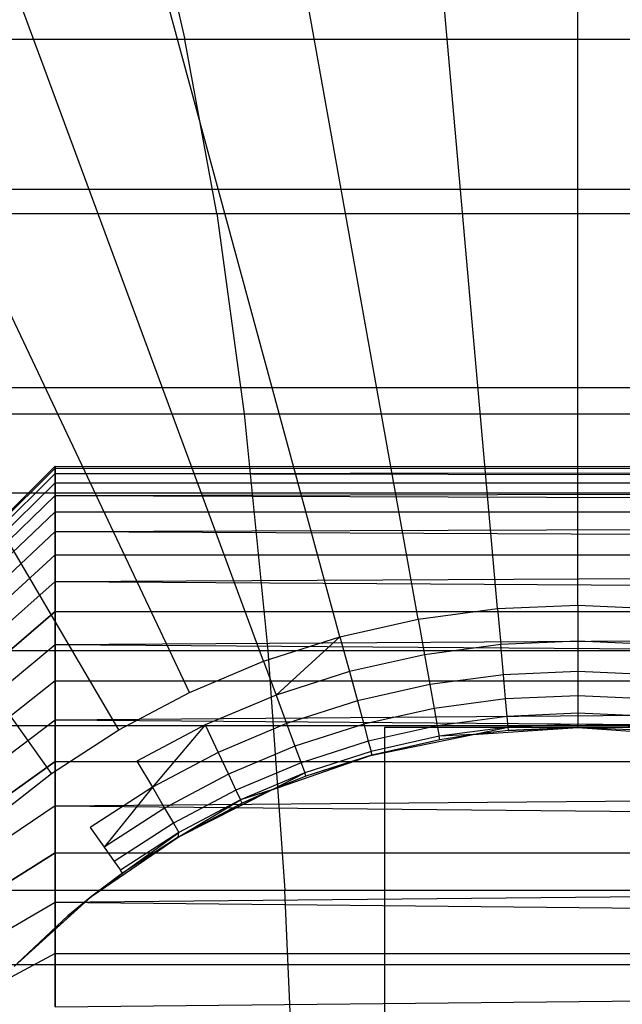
# Model space of a CAD drawing. Extents: x 1 to 115, y -55 to 55.
# Tile 75 of 86: x 100.48 to 101.64, y 0.97 to 2.85. Entities that reach past the tile are written whole.
import ezdxf

# ---------------------------------------------------------------- set-up
doc = ezdxf.new("R2010")
doc.units = 0
doc.header["$LTSCALE"] = 25.4
doc.layers.get('0').update_dxf_attribs({"linetype": 'CONTINUOUS'})

# ---------------------------------------------------------------- blocks, each defined once
blk = doc.blocks.new('NL2500025450_STL')
at = {"color": 0}
for p, q in [((101.3967, 1.7275, 215.9753), (101.2407, 3.4863, 214.2096)), ((101.3967, 1.7275, 215.9753), (101.2407, 3.4863, 214.2096)), ((101.55, 1.7343, 215.9753), (101.55, 3.5, 214.2096)), ((101.55, 1.7343, 215.9753), (101.55, 3.5, 214.2096)), ((101.2446, 1.7072, 215.9753), (100.9338, 3.4453, 214.2096)), ((101.2446, 1.7072, 215.9753), (100.9338, 3.4453, 214.2096)), ((101.0949, 1.6736, 215.9753), (100.6317, 3.3774, 214.2096)), ((101.0949, 1.6736, 215.9753), (100.6317, 3.3774, 214.2096)), ((100.9488, 1.6268, 215.9753), (100.3368, 3.283, 214.2096)), ((100.9488, 1.6268, 215.9753), (100.3368, 3.283, 214.2096)), ((100.8074, 1.5673, 215.9753), (100.0514, 3.1629, 214.2096)), ((100.8074, 1.5673, 215.9753), (100.0514, 3.1629, 214.2096)), ((100.6718, 1.4955, 215.9753), (99.7777, 3.0181, 214.2096)), ((100.6718, 1.4955, 215.9753), (99.7777, 3.0181, 214.2096)), ((100.7616, 2.9744, 8.9368), (100.7983, 2.8163, 9.1673)), ((100.7616, 2.9744, 8.9368), (100.7983, 2.8163, 9.1673)), ((100.5431, 1.4121, 215.9753), (99.5179, 2.8497, 214.2096)), ((100.5431, 1.4121, 215.9753), (99.5179, 2.8497, 214.2096)), ((100.7983, 2.8163, 9.1673), (97.9696, 2.8163, 9.5833)), ((100.7983, 2.8163, 9.1673), (97.9696, 2.8163, 9.5833)), ((103.2577, 2.8163, 8.7418), (100.7983, 2.8163, 9.1673)), ((100.8593, 2.4836, 9.5505), (100.7983, 2.8163, 9.1673)), ((100.8593, 2.4836, 9.5505), (100.7983, 2.8163, 9.1673)), ((103.2577, 2.8163, 8.7418), (100.7983, 2.8163, 9.1673)), ((102.4267, 2.5292, 4.3214), (100.0906, 2.5292, 4.7254)), ((102.4267, 2.5292, 4.3214), (100.0906, 2.5292, 4.7254)), ((98.0221, 2.4836, 9.9678), (100.8593, 2.4836, 9.5505)), ((98.0221, 2.4836, 9.9678), (100.8593, 2.4836, 9.5505)), ((100.8593, 2.4836, 9.5505), (103.3294, 2.4836, 9.1232)), ((100.8593, 2.4836, 9.5505), (103.3294, 2.4836, 9.1232)), ((100.8593, 2.4836, 9.5505), (100.9119, 2.1, 9.8803)), ((100.8593, 2.4836, 9.5505), (100.9119, 2.1, 9.8803)), ((102.3634, 2.15, 3.9848), (100.0367, 2.15, 4.3871)), ((102.3634, 2.15, 3.9848), (100.0367, 2.15, 4.3871)), ((98.0673, 2.1, 10.2986), (100.9119, 2.1, 9.8803)), ((98.0673, 2.1, 10.2986), (100.9119, 2.1, 9.8803)), ((100.9119, 2.1, 9.8803), (103.3911, 2.1, 9.4514)), ((100.9119, 2.1, 9.8803), (103.3911, 2.1, 9.4514)), ((100.9119, 2.1, 9.8803), (100.9572, 1.6473, 10.1649)), ((100.9119, 2.1, 9.8803), (100.9572, 1.6473, 10.1649)), ((98.55, 0, 53.8096), (100.55, 2, 53.8096)), ((98.55, 0, 53.8096), (100.55, 2, 53.8096)), ((100.55, 1.9965, 53.6911), (100.55, 2, 53.8096)), ((100.55, 2, 53.8096), (110.3248, 1.9965, 53.6911)), ((100.55, 2, 53.8096), (110.3248, 1.9965, 53.6911)), ((100.55, 2, 53.8096), (110.3248, 1.9965, 53.9281)), ((100.55, 2, 53.8096), (100.55, 1.9965, 53.9281)), ((100.55, 2, 53.8096), (110.3248, 1.9965, 53.9281)), ((100.55, 1.9965, 53.6911), (100.55, 2, 53.8096)), ((100.55, 2, 53.8096), (100.55, 1.9965, 53.9281)), ((100.55, 1.9965, 53.6911), (98.55, 0, 53.8096)), ((100.55, 1.9965, 53.6911), (98.55, 0, 53.8096)), ((98.55, 0, 53.8096), (100.55, 1.9965, 53.9281)), ((98.55, 0, 53.8096), (100.55, 1.9965, 53.9281)), ((100.55, 1.986, 53.573), (98.55, 0, 53.8096)), ((100.55, 1.986, 53.573), (98.55, 0, 53.8096)), ((100.55, 1.986, 54.0461), (98.55, 0, 53.8096)), ((100.55, 1.986, 54.0461), (98.55, 0, 53.8096)), ((100.55, 1.986, 53.573), (110.3248, 1.9965, 53.6911)), ((100.55, 1.986, 53.573), (100.55, 1.9965, 53.6911)), ((100.55, 1.9965, 53.6911), (110.3248, 1.9965, 53.6911)), ((100.55, 1.986, 53.573), (110.3248, 1.9965, 53.6911)), ((100.55, 1.9965, 53.6911), (110.3248, 1.9965, 53.6911)), ((100.55, 1.9965, 53.9281), (110.3248, 1.9965, 53.9281)), ((100.55, 1.9965, 53.9281), (110.3248, 1.9965, 53.9281)), ((100.55, 1.9965, 53.9281), (100.55, 1.986, 54.0461)), ((100.55, 1.986, 54.0461), (110.3248, 1.9965, 53.9281)), ((100.55, 1.986, 54.0461), (110.3248, 1.9965, 53.9281)), ((100.55, 1.986, 53.573), (100.55, 1.9965, 53.6911)), ((100.55, 1.9965, 53.9281), (100.55, 1.986, 54.0461)), ((100.55, 1.9685, 53.4558), (100.55, 1.986, 53.573)), ((100.55, 1.986, 53.573), (110.3248, 1.9685, 53.4558)), ((100.55, 1.986, 53.573), (110.3248, 1.9685, 53.4558)), ((100.55, 1.986, 54.0461), (110.3248, 1.9685, 54.1634)), ((100.55, 1.986, 54.0461), (100.55, 1.9685, 54.1634)), ((100.55, 1.986, 54.0461), (110.3248, 1.9685, 54.1634)), ((100.55, 1.9685, 53.4558), (100.55, 1.986, 53.573)), ((100.55, 1.986, 54.0461), (100.55, 1.9685, 54.1634)), ((98.55, 0, 53.8096), (100.55, 1.9685, 53.4558)), ((98.55, 0, 53.8096), (100.55, 1.9685, 53.4558)), ((100.55, 1.9685, 54.1634), (98.55, 0, 53.8096)), ((100.55, 1.9685, 54.1634), (98.55, 0, 53.8096)), ((100.55, 1.944, 53.3398), (110.3248, 1.9685, 53.4558)), ((100.55, 1.944, 53.3398), (100.55, 1.9685, 53.4558)), ((100.55, 1.9685, 53.4558), (110.3248, 1.9685, 53.4558)), ((100.55, 1.944, 53.3398), (110.3248, 1.9685, 53.4558)), ((100.55, 1.9685, 53.4558), (110.3248, 1.9685, 53.4558)), ((100.55, 1.9685, 54.1634), (110.3248, 1.9685, 54.1634)), ((100.55, 1.9685, 54.1634), (110.3248, 1.9685, 54.1634)), ((100.55, 1.9685, 54.1634), (100.55, 1.944, 54.2794)), ((100.55, 1.944, 54.2794), (110.3248, 1.9685, 54.1634)), ((100.55, 1.944, 54.2794), (110.3248, 1.9685, 54.1634)), ((100.55, 1.944, 53.3398), (100.55, 1.9685, 53.4558)), ((100.55, 1.9685, 54.1634), (100.55, 1.944, 54.2794)), ((98.55, 0, 53.8096), (100.55, 1.944, 53.3398)), ((98.55, 0, 53.8096), (100.55, 1.944, 53.3398)), ((98.55, 0, 53.8096), (100.55, 1.944, 54.2794)), ((98.55, 0, 53.8096), (100.55, 1.944, 54.2794)), ((102.3365, 1.9487, 3.8418), (100.0138, 1.9487, 4.2434)), ((102.3365, 1.9487, 3.8418), (100.0138, 1.9487, 4.2434)), ((100.55, 1.9128, 53.2255), (100.55, 1.944, 53.3398)), ((100.55, 1.944, 53.3398), (110.3248, 1.9128, 53.2255)), ((100.55, 1.944, 53.3398), (110.3248, 1.9128, 53.2255)), ((100.55, 1.944, 54.2794), (110.3248, 1.9128, 54.3937)), ((100.55, 1.944, 54.2794), (100.55, 1.9128, 54.3937)), ((100.55, 1.944, 54.2794), (110.3248, 1.9128, 54.3937)), ((100.55, 1.9128, 53.2255), (100.55, 1.944, 53.3398)), ((100.55, 1.944, 54.2794), (100.55, 1.9128, 54.3937)), ((100.55, 1.9128, 53.2255), (98.55, 0, 53.8096)), ((100.55, 1.9128, 53.2255), (98.55, 0, 53.8096)), ((100.55, 1.9128, 54.3937), (98.55, 0, 53.8096)), ((100.55, 1.9128, 54.3937), (98.55, 0, 53.8096)), ((100.55, 1.8748, 53.1132), (110.3248, 1.9128, 53.2255)), ((100.55, 1.8748, 53.1132), (100.55, 1.9128, 53.2255)), ((100.55, 1.9128, 53.2255), (110.3248, 1.9128, 53.2255)), ((100.55, 1.8748, 53.1132), (110.3248, 1.9128, 53.2255)), ((100.55, 1.9128, 53.2255), (110.3248, 1.9128, 53.2255)), ((100.55, 1.9128, 54.3937), (110.3248, 1.9128, 54.3937)), ((100.55, 1.9128, 54.3937), (110.3248, 1.9128, 54.3937)), ((100.55, 1.9128, 54.3937), (100.55, 1.8748, 54.506)), ((100.55, 1.8748, 54.506), (110.3248, 1.9128, 54.3937)), ((100.55, 1.8748, 54.506), (110.3248, 1.9128, 54.3937)), ((100.55, 1.8748, 53.1132), (100.55, 1.9128, 53.2255)), ((100.55, 1.9128, 54.3937), (100.55, 1.8748, 54.506)), ((98.55, 0, 53.8096), (100.55, 1.8748, 53.1132)), ((98.55, 0, 53.8096), (100.55, 1.8748, 53.1132)), ((98.55, 0, 53.8096), (100.55, 1.8748, 54.506)), ((98.55, 0, 53.8096), (100.55, 1.8748, 54.506)), ((100.55, 1.8303, 53.0033), (100.55, 1.8748, 53.1132)), ((100.55, 1.8748, 53.1132), (110.3248, 1.8303, 53.0033)), ((100.55, 1.8748, 53.1132), (110.3248, 1.8303, 53.0033)), ((100.55, 1.8748, 54.506), (110.3248, 1.8303, 54.6158)), ((100.55, 1.8748, 54.506), (100.55, 1.8303, 54.6158)), ((100.55, 1.8748, 54.506), (110.3248, 1.8303, 54.6158)), ((100.55, 1.8303, 53.0033), (100.55, 1.8748, 53.1132)), ((100.55, 1.8748, 54.506), (100.55, 1.8303, 54.6158)), ((100.55, 1.8303, 53.0033), (98.55, 0, 53.8096)), ((100.55, 1.8303, 53.0033), (98.55, 0, 53.8096)), ((98.55, 0, 53.8096), (100.55, 1.8303, 54.6158)), ((98.55, 0, 53.8096), (100.55, 1.8303, 54.6158)), ((100.55, 1.7793, 52.8963), (110.3248, 1.8303, 53.0033)), ((100.55, 1.7793, 52.8963), (100.55, 1.8303, 53.0033)), ((100.55, 1.8303, 53.0033), (110.3248, 1.8303, 53.0033)), ((100.55, 1.7793, 52.8963), (110.3248, 1.8303, 53.0033)), ((100.55, 1.8303, 53.0033), (110.3248, 1.8303, 53.0033)), ((100.55, 1.8303, 54.6158), (110.3248, 1.8303, 54.6158)), ((100.55, 1.8303, 54.6158), (110.3248, 1.8303, 54.6158)), ((100.55, 1.8303, 54.6158), (100.55, 1.7793, 54.7228)), ((100.55, 1.7793, 54.7228), (110.3248, 1.8303, 54.6158)), ((100.55, 1.7793, 54.7228), (110.3248, 1.8303, 54.6158)), ((100.55, 1.7793, 52.8963), (100.55, 1.8303, 53.0033)), ((100.55, 1.8303, 54.6158), (100.55, 1.7793, 54.7228)), ((100.55, 1.7793, 52.8963), (98.55, 0, 53.8096)), ((100.55, 1.7793, 52.8963), (98.55, 0, 53.8096)), ((100.55, 1.7793, 54.7228), (98.55, 0, 53.8096)), ((100.55, 1.7793, 54.7228), (98.55, 0, 53.8096)), ((100.55, 1.7221, 52.7925), (100.55, 1.7793, 52.8963)), ((100.55, 1.7793, 52.8963), (110.3248, 1.7221, 52.7925)), ((100.55, 1.7793, 52.8963), (110.3248, 1.7221, 52.7925)), ((100.55, 1.7793, 54.7228), (110.3248, 1.7221, 54.8266)), ((100.55, 1.7793, 54.7228), (100.55, 1.7221, 54.8266)), ((100.55, 1.7793, 54.7228), (110.3248, 1.7221, 54.8266)), ((100.55, 1.7221, 52.7925), (100.55, 1.7793, 52.8963)), ((100.55, 1.7793, 54.7228), (100.55, 1.7221, 54.8266)), ((101.3967, 1.7275, 215.9753), (101.55, 1.7343, 215.9753)), ((101.3967, 1.7275, 215.9753), (101.55, 1.7343, 215.9753)), ((101.55, 1.7343, 215.9753), (101.7033, 1.7275, 215.9753)), ((101.55, 1.7343, 215.9753), (101.7033, 1.7275, 215.9753)), ((101.55, 1.7343, 215.9753), (101.55, 1.6653, 216.0539)), ((101.55, 1.7343, 215.9753), (101.55, 1.6653, 216.0539)), ((98.55, 0, 53.8096), (100.55, 1.7221, 52.7925)), ((98.55, 0, 53.8096), (100.55, 1.7221, 52.7925)), ((100.55, 1.7221, 54.8266), (98.55, 0, 53.8096)), ((100.55, 1.7221, 54.8266), (98.55, 0, 53.8096)), ((100.55, 1.6588, 52.6923), (110.3248, 1.7221, 52.7925)), ((100.55, 1.6588, 52.6923), (100.55, 1.7221, 52.7925)), ((100.55, 1.7221, 52.7925), (110.3248, 1.7221, 52.7925)), ((100.55, 1.6588, 52.6923), (110.3248, 1.7221, 52.7925)), ((100.55, 1.7221, 52.7925), (110.3248, 1.7221, 52.7925)), ((100.55, 1.7221, 54.8266), (110.3248, 1.7221, 54.8266)), ((100.55, 1.7221, 54.8266), (110.3248, 1.7221, 54.8266)), ((100.55, 1.7221, 54.8266), (100.55, 1.6588, 54.9269)), ((100.55, 1.6588, 54.9269), (110.3248, 1.7221, 54.8266)), ((100.55, 1.6588, 54.9269), (110.3248, 1.7221, 54.8266)), ((100.55, 1.6588, 52.6923), (100.55, 1.7221, 52.7925)), ((100.55, 1.7221, 54.8266), (100.55, 1.6588, 54.9269)), ((101.2446, 1.7072, 215.9753), (101.3967, 1.7275, 215.9753)), ((101.2446, 1.7072, 215.9753), (101.3967, 1.7275, 215.9753)), ((101.3967, 1.7275, 215.9753), (101.4028, 1.6588, 216.0539)), ((101.3967, 1.7275, 215.9753), (101.4028, 1.6588, 216.0539)), ((101.0949, 1.6736, 215.9753), (101.2446, 1.7072, 215.9753)), ((101.0949, 1.6736, 215.9753), (101.2446, 1.7072, 215.9753)), ((101.2446, 1.7072, 215.9753), (101.2568, 1.6393, 216.0539)), ((101.2446, 1.7072, 215.9753), (101.2568, 1.6393, 216.0539)), ((98.55, 0, 53.8096), (100.55, 1.6588, 52.6923)), ((98.55, 0, 53.8096), (100.55, 1.6588, 52.6923)), ((98.55, 0, 53.8096), (100.55, 1.6588, 54.9269)), ((98.55, 0, 53.8096), (100.55, 1.6588, 54.9269)), ((100.55, 1.5897, 52.596), (100.55, 1.6588, 52.6923)), ((100.55, 1.6588, 52.6923), (110.3248, 1.5897, 52.596)), ((100.55, 1.6588, 52.6923), (110.3248, 1.5897, 52.596)), ((100.55, 1.6588, 54.9269), (110.3248, 1.5897, 55.0232)), ((100.55, 1.6588, 54.9269), (100.55, 1.5897, 55.0232)), ((100.55, 1.6588, 54.9269), (110.3248, 1.5897, 55.0232)), ((100.55, 1.5897, 52.596), (100.55, 1.6588, 52.6923)), ((100.55, 1.6588, 54.9269), (100.55, 1.5897, 55.0232)), ((100.9488, 1.6268, 215.9753), (101.0949, 1.6736, 215.9753)), ((100.9488, 1.6268, 215.9753), (101.0949, 1.6736, 215.9753)), ((101.0949, 1.6736, 215.9753), (100.9727, 1.5621, 216.0539)), ((101.0949, 1.6736, 215.9753), (101.1131, 1.607, 216.0539)), ((101.4028, 1.6588, 216.0539), (101.2568, 1.6393, 216.0539)), ((101.4028, 1.6588, 216.0539), (101.2568, 1.6393, 216.0539)), ((101.55, 1.6653, 216.0539), (101.4028, 1.6588, 216.0539)), ((101.55, 1.6653, 216.0539), (101.4028, 1.6588, 216.0539)), ((101.408, 1.6009, 216.1409), (101.4028, 1.6588, 216.0539)), ((101.408, 1.6009, 216.1409), (101.4028, 1.6588, 216.0539)), ((101.6972, 1.6588, 216.0539), (101.55, 1.6653, 216.0539)), ((101.55, 1.6653, 216.0539), (101.55, 1.6072, 216.1409)), ((101.55, 1.6653, 216.0539), (101.55, 1.6072, 216.1409)), ((101.6972, 1.6588, 216.0539), (101.55, 1.6653, 216.0539)), ((98.1062, 1.6473, 10.5841), (100.9572, 1.6473, 10.1649)), ((98.1062, 1.6473, 10.5841), (100.9572, 1.6473, 10.1649)), ((100.9572, 1.6473, 10.1649), (103.4444, 1.6473, 9.7346)), ((100.9572, 1.6473, 10.1649), (103.4444, 1.6473, 9.7346)), ((100.9572, 1.6473, 10.1649), (100.9893, 1.1882, 10.3664)), ((100.9572, 1.6473, 10.1649), (100.9893, 1.1882, 10.3664)), ((101.2568, 1.6393, 216.0539), (101.1131, 1.607, 216.0539)), ((101.2568, 1.6393, 216.0539), (101.1131, 1.607, 216.0539)), ((101.2568, 1.6393, 216.0539), (101.267, 1.5821, 216.1409)), ((101.2568, 1.6393, 216.0539), (101.267, 1.5821, 216.1409)), ((100.8074, 1.5673, 215.9753), (100.9488, 1.6268, 215.9753)), ((100.9488, 1.6268, 215.9753), (100.9727, 1.5621, 216.0539)), ((101.1131, 1.607, 216.0539), (100.9727, 1.5621, 216.0539)), ((101.1131, 1.607, 216.0539), (101.1283, 1.5509, 216.1409)), ((101.1131, 1.607, 216.0539), (101.1283, 1.5509, 216.1409)), ((101.55, 1.6072, 216.1409), (101.408, 1.6009, 216.1409)), ((101.55, 1.6072, 216.1409), (101.408, 1.6009, 216.1409)), ((101.692, 1.6009, 216.1409), (101.55, 1.6072, 216.1409)), ((101.55, 1.6072, 216.1409), (101.55, 1.5609, 216.2348)), ((101.55, 1.6072, 216.1409), (101.55, 1.5609, 216.2348)), ((101.692, 1.6009, 216.1409), (101.55, 1.6072, 216.1409)), ((100.55, 1.5897, 52.596), (98.55, 0, 53.8096)), ((100.55, 1.5897, 52.596), (98.55, 0, 53.8096)), ((100.55, 1.5897, 55.0232), (98.55, 0, 53.8096)), ((100.55, 1.5897, 55.0232), (98.55, 0, 53.8096)), ((100.55, 1.515, 52.5039), (110.3248, 1.5897, 52.596)), ((100.55, 1.515, 52.5039), (100.55, 1.5897, 52.596)), ((100.55, 1.5897, 52.596), (110.3248, 1.5897, 52.596)), ((100.55, 1.515, 52.5039), (110.3248, 1.5897, 52.596)), ((100.55, 1.5897, 52.596), (110.3248, 1.5897, 52.596)), ((100.55, 1.5897, 55.0232), (110.3248, 1.5897, 55.0232)), ((100.55, 1.5897, 55.0232), (110.3248, 1.5897, 55.0232)), ((100.55, 1.5897, 55.0232), (100.55, 1.515, 55.1152)), ((100.55, 1.515, 55.1152), (110.3248, 1.5897, 55.0232)), ((100.55, 1.515, 55.1152), (110.3248, 1.5897, 55.0232)), ((100.55, 1.515, 52.5039), (100.55, 1.5897, 52.596)), ((100.55, 1.5897, 55.0232), (100.55, 1.515, 55.1152)), ((101.408, 1.6009, 216.1409), (101.267, 1.5821, 216.1409)), ((101.408, 1.6009, 216.1409), (101.267, 1.5821, 216.1409)), ((101.412, 1.5548, 216.2348), (101.408, 1.6009, 216.1409)), ((101.412, 1.5548, 216.2348), (101.408, 1.6009, 216.1409)), ((100.6718, 1.4955, 215.9753), (100.8074, 1.5673, 215.9753)), ((101.267, 1.5821, 216.1409), (101.1283, 1.5509, 216.1409)), ((101.267, 1.5821, 216.1409), (101.1283, 1.5509, 216.1409)), ((101.267, 1.5821, 216.1409), (101.2752, 1.5365, 216.2348)), ((101.267, 1.5821, 216.1409), (101.2752, 1.5365, 216.2348)), ((100.9727, 1.5621, 216.0539), (100.8369, 1.5049, 216.0539)), ((100.9727, 1.5621, 216.0539), (100.9929, 1.5075, 216.1409)), ((100.9727, 1.5621, 216.0539), (100.9929, 1.5075, 216.1409)), ((101.1283, 1.5509, 216.1409), (100.9929, 1.5075, 216.1409)), ((101.1283, 1.5509, 216.1409), (100.9929, 1.5075, 216.1409)), ((101.1283, 1.5509, 216.1409), (101.1404, 1.5062, 216.2348)), ((101.1283, 1.5509, 216.1409), (101.1404, 1.5062, 216.2348)), ((101.412, 1.5548, 216.2348), (101.2752, 1.5365, 216.2348)), ((101.412, 1.5548, 216.2348), (101.2752, 1.5365, 216.2348)), ((101.55, 1.5609, 216.2348), (101.412, 1.5548, 216.2348)), ((101.55, 1.5609, 216.2348), (101.412, 1.5548, 216.2348)), ((101.415, 1.5213, 216.3339), (101.412, 1.5548, 216.2348)), ((101.415, 1.5213, 216.3339), (101.412, 1.5548, 216.2348)), ((101.688, 1.5548, 216.2348), (101.55, 1.5609, 216.2348)), ((101.55, 1.5609, 216.2348), (101.55, 1.5273, 216.3339)), ((101.55, 1.5609, 216.2348), (101.55, 1.5273, 216.3339)), ((101.688, 1.5548, 216.2348), (101.55, 1.5609, 216.2348)), ((101.2752, 1.5365, 216.2348), (101.1404, 1.5062, 216.2348)), ((101.2752, 1.5365, 216.2348), (101.1404, 1.5062, 216.2348)), ((101.2752, 1.5365, 216.2348), (101.2811, 1.5034, 216.3339)), ((101.2752, 1.5365, 216.2348), (101.2811, 1.5034, 216.3339)), ((101.55, 1.5273, 216.3339), (101.415, 1.5213, 216.3339)), ((101.55, 1.5273, 216.3339), (101.415, 1.5213, 216.3339)), ((101.685, 1.5213, 216.3339), (101.55, 1.5273, 216.3339)), ((101.55, 1.5273, 216.3339), (101.55, 1.5068, 216.4365)), ((101.55, 1.5273, 216.3339), (101.55, 1.5068, 216.4365)), ((101.685, 1.5213, 216.3339), (101.55, 1.5273, 216.3339)), ((98.55, 0, 53.8096), (100.55, 1.515, 52.5039)), ((98.55, 0, 53.8096), (100.55, 1.515, 52.5039)), ((98.55, 0, 53.8096), (100.55, 1.515, 55.1152)), ((98.55, 0, 53.8096), (100.55, 1.515, 55.1152)), ((100.55, 1.435, 52.4165), (100.55, 1.515, 52.5039)), ((100.55, 1.515, 52.5039), (110.3248, 1.435, 52.4165)), ((100.55, 1.515, 52.5039), (110.3248, 1.435, 52.4165)), ((100.55, 1.515, 55.1152), (110.3248, 1.435, 55.2027)), ((100.55, 1.515, 55.1152), (100.55, 1.435, 55.2027)), ((100.55, 1.515, 55.1152), (110.3248, 1.435, 55.2027)), ((100.55, 1.435, 52.4165), (100.55, 1.515, 52.5039)), ((100.55, 1.515, 55.1152), (100.55, 1.435, 55.2027)), ((100.9929, 1.5075, 216.1409), (100.8618, 1.4524, 216.1409)), ((100.9929, 1.5075, 216.1409), (100.8618, 1.4524, 216.1409)), ((100.9929, 1.5075, 216.1409), (101.0089, 1.4641, 216.2348)), ((100.9929, 1.5075, 216.1409), (101.0089, 1.4641, 216.2348)), ((101.415, 1.5213, 216.3339), (101.2811, 1.5034, 216.3339)), ((101.415, 1.5213, 216.3339), (101.2811, 1.5034, 216.3339)), ((101.4168, 1.5009, 216.4365), (101.415, 1.5213, 216.3339)), ((101.4168, 1.5009, 216.4365), (101.415, 1.5213, 216.3339)), ((102.2897, 1.5035, 3.5928), (99.974, 1.5035, 3.9932)), ((102.2897, 1.5035, 3.5928), (99.974, 1.5035, 3.9932)), ((100.5431, 1.4121, 215.9753), (100.6718, 1.4955, 215.9753)), ((100.8369, 1.5049, 216.0539), (100.7067, 1.436, 216.0539)), ((100.8369, 1.5049, 216.0539), (100.7362, 1.3859, 216.1409)), ((100.8369, 1.5049, 216.0539), (100.8618, 1.4524, 216.1409)), ((101.1404, 1.5062, 216.2348), (101.0089, 1.4641, 216.2348)), ((101.1404, 1.5062, 216.2348), (101.0089, 1.4641, 216.2348)), ((101.1404, 1.5062, 216.2348), (101.1493, 1.4738, 216.3339)), ((101.1404, 1.5062, 216.2348), (101.1493, 1.4738, 216.3339)), ((101.2811, 1.5034, 216.3339), (101.1493, 1.4738, 216.3339)), ((101.2811, 1.5034, 216.3339), (101.1493, 1.4738, 216.3339)), ((101.92, 1.5, 213.8096), (101.18, 1.5, 213.8096)), ((101.18, 1.5, 213.8096), (101.18, 0.5902, 213.8096)), ((101.18, 1.5, 213.8096), (101.18, 0.5902, 213.8096)), ((101.18, 1.5, 213.8096), (101.18, 0.4979, 215.8196)), ((101.18, 1.5, 213.8096), (101.18, 0.4979, 215.8196)), ((101.92, 1.5, 213.8096), (101.18, 1.5, 213.8096)), ((101.2811, 1.5034, 216.3339), (101.2847, 1.4833, 216.4365)), ((101.2811, 1.5034, 216.3339), (101.2847, 1.4833, 216.4365)), ((101.4168, 1.5009, 216.4365), (101.2847, 1.4833, 216.4365)), ((101.4168, 1.5009, 216.4365), (101.2847, 1.4833, 216.4365)), ((101.3501, 1.4866, 216.541), (101.4168, 1.5009, 216.4365)), ((101.3501, 1.4866, 221.8096), (101.55, 1.5, 221.8096)), ((101.3501, 1.4866, 221.8096), (101.55, 1.5, 221.8096)), ((101.4174, 1.4941, 216.541), (101.3501, 1.4866, 221.8096)), ((101.4174, 1.4941, 216.541), (101.3501, 1.4866, 221.8096)), ((101.4174, 1.4941, 216.541), (101.3501, 1.4866, 216.541)), ((101.55, 1.5068, 216.4365), (101.4168, 1.5009, 216.4365)), ((101.55, 1.5068, 216.4365), (101.4168, 1.5009, 216.4365)), ((101.4174, 1.4941, 216.541), (101.4168, 1.5009, 216.4365)), ((101.55, 1.5, 216.541), (101.4174, 1.4941, 216.541)), ((101.4174, 1.4941, 216.541), (101.55, 1.5, 221.8096)), ((101.4174, 1.4941, 216.541), (101.55, 1.5, 221.8096)), ((101.55, 1.5, 216.541), (101.4174, 1.4941, 216.541)), ((101.55, 1.5, 216.541), (101.55, 1.5068, 216.4365)), ((101.55, 1.5, 216.541), (101.55, 1.5068, 216.4365)), ((101.6832, 1.5009, 216.4365), (101.55, 1.5068, 216.4365)), ((101.6832, 1.5009, 216.4365), (101.55, 1.5068, 216.4365)), ((101.55, 1.5, 221.8096), (101.7499, 1.4866, 221.8096)), ((101.6826, 1.4941, 216.541), (101.55, 1.5, 221.8096)), ((101.6826, 1.4941, 216.541), (101.55, 1.5, 216.541)), ((101.55, 1.5, 216.541), (101.55, 1.5, 221.8096)), ((101.6826, 1.4941, 216.541), (101.55, 1.5, 221.8096)), ((101.55, 1.5, 216.541), (101.55, 1.5, 221.8096)), ((101.55, 1.5, 221.8096), (101.7499, 1.4866, 221.8096)), ((101.6826, 1.4941, 216.541), (101.55, 1.5, 216.541)), ((101.1493, 1.4738, 216.3339), (101.0206, 1.4326, 216.3339)), ((101.1493, 1.4738, 216.3339), (101.0206, 1.4326, 216.3339)), ((101.1493, 1.4738, 216.3339), (101.1546, 1.4541, 216.4365)), ((101.1493, 1.4738, 216.3339), (101.1546, 1.4541, 216.4365)), ((101.1537, 1.4467, 221.8096), (101.3501, 1.4866, 221.8096)), ((101.1537, 1.4467, 221.8096), (101.3501, 1.4866, 221.8096)), ((101.2859, 1.4766, 216.541), (101.1537, 1.4467, 221.8096)), ((101.2859, 1.4766, 216.541), (101.1537, 1.4467, 221.8096)), ((101.2847, 1.4833, 216.4365), (101.1546, 1.4541, 216.4365)), ((101.2847, 1.4833, 216.4365), (101.1546, 1.4541, 216.4365)), ((101.2859, 1.4766, 216.541), (101.1564, 1.4474, 216.541)), ((101.2859, 1.4766, 216.541), (101.1564, 1.4474, 216.541)), ((101.3501, 1.4866, 216.541), (101.2847, 1.4833, 216.4365)), ((101.2859, 1.4766, 216.541), (101.2847, 1.4833, 216.4365)), ((101.3501, 1.4866, 221.8096), (101.2859, 1.4766, 216.541)), ((101.3501, 1.4866, 216.541), (101.2859, 1.4766, 216.541)), ((101.3501, 1.4866, 221.8096), (101.2859, 1.4766, 216.541)), ((101.3501, 1.4866, 216.541), (101.3501, 1.4866, 221.8096)), ((101.3501, 1.4866, 216.541), (101.3501, 1.4866, 221.8096)), ((100.8618, 1.4524, 216.1409), (100.7362, 1.3859, 216.1409)), ((100.8618, 1.4524, 216.1409), (100.8817, 1.4106, 216.2348)), ((100.8618, 1.4524, 216.1409), (100.8817, 1.4106, 216.2348)), ((101.0089, 1.4641, 216.2348), (100.8817, 1.4106, 216.2348)), ((101.0089, 1.4641, 216.2348), (100.8817, 1.4106, 216.2348)), ((101.0089, 1.4641, 216.2348), (101.0206, 1.4326, 216.3339)), ((101.0089, 1.4641, 216.2348), (101.0206, 1.4326, 216.3339)), ((101.1546, 1.4541, 216.4365), (101.0277, 1.4134, 216.4365)), ((101.1546, 1.4541, 216.4365), (101.0277, 1.4134, 216.4365)), ((101.1564, 1.4474, 216.541), (101.1546, 1.4541, 216.4365)), ((101.1564, 1.4474, 216.541), (101.1546, 1.4541, 216.4365)), ((100.55, 1.435, 52.4165), (98.55, 0, 53.8096)), ((100.55, 1.435, 52.4165), (98.55, 0, 53.8096)), ((98.55, 0, 53.8096), (100.55, 1.435, 55.2027)), ((98.55, 0, 53.8096), (100.55, 1.435, 55.2027)), ((100.55, 1.35, 52.3339), (110.3248, 1.435, 52.4165)), ((100.55, 1.35, 52.3339), (100.55, 1.435, 52.4165)), ((100.55, 1.435, 52.4165), (110.3248, 1.435, 52.4165)), ((100.55, 1.35, 52.3339), (110.3248, 1.435, 52.4165)), ((100.55, 1.435, 52.4165), (110.3248, 1.435, 52.4165)), ((100.55, 1.435, 55.2027), (110.3248, 1.435, 55.2027)), ((100.55, 1.435, 55.2027), (110.3248, 1.435, 55.2027)), ((100.55, 1.435, 55.2027), (100.55, 1.35, 55.2852)), ((100.55, 1.35, 55.2852), (110.3248, 1.435, 55.2027)), ((100.55, 1.35, 55.2852), (110.3248, 1.435, 55.2027)), ((100.55, 1.35, 52.3339), (100.55, 1.435, 52.4165)), ((100.55, 1.435, 55.2027), (100.55, 1.35, 55.2852)), ((100.7067, 1.436, 216.0539), (100.7362, 1.3859, 216.1409)), ((101.0206, 1.4326, 216.3339), (100.8961, 1.3802, 216.3339)), ((101.0206, 1.4326, 216.3339), (100.8961, 1.3802, 216.3339)), ((100.9644, 1.381, 221.8096), (101.1537, 1.4467, 221.8096)), ((100.9644, 1.381, 221.8096), (101.1537, 1.4467, 221.8096)), ((101.0206, 1.4326, 216.3339), (101.0277, 1.4134, 216.4365)), ((101.0206, 1.4326, 216.3339), (101.0277, 1.4134, 216.4365)), ((101.1564, 1.4474, 216.541), (101.03, 1.407, 216.541)), ((101.1564, 1.4474, 216.541), (101.03, 1.407, 216.541)), ((101.1537, 1.4467, 221.8096), (101.03, 1.407, 216.541)), ((101.1537, 1.4467, 221.8096), (101.03, 1.407, 216.541)), ((101.1564, 1.4474, 216.541), (101.1537, 1.4467, 221.8096)), ((101.1564, 1.4474, 216.541), (101.1537, 1.4467, 221.8096)), ((101.0277, 1.4134, 216.4365), (100.9048, 1.3617, 216.4365)), ((101.0277, 1.4134, 216.4365), (100.9048, 1.3617, 216.4365)), ((100.9644, 1.381, 216.541), (101.0277, 1.4134, 216.4365)), ((101.03, 1.407, 216.541), (101.0277, 1.4134, 216.4365)), ((100.4222, 1.3175, 215.9753), (100.5431, 1.4121, 215.9753)), ((100.8817, 1.4106, 216.2348), (100.7596, 1.346, 216.2348)), ((100.8817, 1.4106, 216.2348), (100.7596, 1.346, 216.2348)), ((100.8817, 1.4106, 216.2348), (100.8961, 1.3802, 216.3339)), ((100.8817, 1.4106, 216.2348), (100.8961, 1.3802, 216.3339)), ((101.03, 1.407, 216.541), (100.9644, 1.381, 221.8096)), ((101.03, 1.407, 216.541), (100.9644, 1.381, 221.8096)), ((101.03, 1.407, 216.541), (100.9644, 1.381, 216.541)), ((100.7362, 1.3859, 216.1409), (100.6169, 1.3085, 216.1409)), ((100.7362, 1.3859, 216.1409), (100.6437, 1.2709, 216.2348)), ((100.7362, 1.3859, 216.1409), (100.7596, 1.346, 216.2348)), ((100.8961, 1.3802, 216.3339), (100.7766, 1.317, 216.3339)), ((100.8961, 1.3802, 216.3339), (100.7766, 1.317, 216.3339)), ((100.7856, 1.2906, 221.8096), (100.9644, 1.381, 221.8096)), ((100.9644, 1.381, 221.8096), (100.7856, 1.2906, 216.541)), ((100.9644, 1.381, 221.8096), (100.7856, 1.2906, 216.541)), ((100.7856, 1.2906, 221.8096), (100.9644, 1.381, 221.8096)), ((100.8961, 1.3802, 216.3339), (100.9048, 1.3617, 216.4365)), ((100.8961, 1.3802, 216.3339), (100.9048, 1.3617, 216.4365)), ((100.9644, 1.381, 216.541), (100.9048, 1.3617, 216.4365)), ((100.9644, 1.381, 221.8096), (100.9077, 1.3555, 216.541)), ((100.9644, 1.381, 216.541), (100.9077, 1.3555, 216.541)), ((100.9644, 1.381, 221.8096), (100.9077, 1.3555, 216.541)), ((100.9644, 1.381, 216.541), (100.9644, 1.381, 221.8096)), ((100.9644, 1.381, 216.541), (100.9644, 1.381, 221.8096)), ((100.7856, 1.2906, 216.541), (100.9048, 1.3617, 216.4365)), ((100.7856, 1.2906, 216.541), (100.9048, 1.3617, 216.4365)), ((100.9048, 1.3617, 216.4365), (100.787, 1.2994, 216.4365)), ((100.9048, 1.3617, 216.4365), (100.787, 1.2994, 216.4365)), ((100.9077, 1.3555, 216.541), (100.9048, 1.3617, 216.4365)), ((100.55, 1.35, 52.3339), (98.55, 0, 53.8096)), ((100.55, 1.35, 52.3339), (98.55, 0, 53.8096)), ((100.55, 1.35, 55.2852), (98.55, 0, 53.8096)), ((100.55, 1.35, 55.2852), (98.55, 0, 53.8096)), ((100.55, 1.2602, 52.2565), (100.55, 1.35, 52.3339)), ((100.55, 1.35, 52.3339), (110.3248, 1.2602, 52.2565)), ((100.55, 1.35, 52.3339), (110.3248, 1.2602, 52.2565)), ((100.55, 1.35, 55.2852), (110.3248, 1.2602, 55.3626)), ((100.55, 1.35, 55.2852), (100.55, 1.2602, 55.3626)), ((100.55, 1.35, 55.2852), (110.3248, 1.2602, 55.3626)), ((100.55, 1.2602, 52.2565), (100.55, 1.35, 52.3339)), ((100.55, 1.35, 55.2852), (100.55, 1.2602, 55.3626)), ((100.7596, 1.346, 216.2348), (100.6437, 1.2709, 216.2348)), ((100.7596, 1.346, 216.2348), (100.7766, 1.317, 216.3339)), ((100.7596, 1.346, 216.2348), (100.7766, 1.317, 216.3339)), ((100.9077, 1.3555, 216.541), (100.7856, 1.2906, 216.541)), ((100.9077, 1.3555, 216.541), (100.7856, 1.2906, 216.541)), ((100.6169, 1.3085, 216.1409), (100.6437, 1.2709, 216.2348)), ((100.7766, 1.317, 216.3339), (100.6633, 1.2435, 216.3339)), ((100.7766, 1.317, 216.3339), (100.6633, 1.2435, 216.3339)), ((100.7766, 1.317, 216.3339), (100.787, 1.2994, 216.4365)), ((100.7766, 1.317, 216.3339), (100.787, 1.2994, 216.4365)), ((100.6204, 1.1772, 221.8096), (100.7856, 1.2906, 221.8096)), ((100.6204, 1.1772, 221.8096), (100.7856, 1.2906, 221.8096)), ((100.787, 1.2994, 216.4365), (100.6751, 1.2269, 216.4365)), ((100.787, 1.2994, 216.4365), (100.6751, 1.2269, 216.4365)), ((100.6791, 1.2213, 216.541), (100.787, 1.2994, 216.4365)), ((100.7856, 1.2906, 221.8096), (100.6791, 1.2213, 216.541)), ((100.7856, 1.2906, 221.8096), (100.6791, 1.2213, 216.541)), ((100.7856, 1.2906, 216.541), (100.6791, 1.2213, 216.541)), ((100.7856, 1.2906, 216.541), (100.787, 1.2994, 216.4365)), ((100.7856, 1.2906, 221.8096), (100.7856, 1.2906, 216.541)), ((100.7856, 1.2906, 221.8096), (100.7856, 1.2906, 216.541)), ((100.6437, 1.2709, 216.2348), (100.6633, 1.2435, 216.3339)), ((98.55, 0, 53.8096), (100.55, 1.2602, 52.2565)), ((98.55, 0, 53.8096), (100.55, 1.2602, 52.2565)), ((100.55, 1.2602, 55.3626), (98.55, 0, 53.8096)), ((100.55, 1.2602, 55.3626), (98.55, 0, 53.8096)), ((100.55, 1.166, 52.1846), (110.3248, 1.2602, 52.2565)), ((100.55, 1.166, 52.1846), (100.55, 1.2602, 52.2565)), ((100.55, 1.2602, 52.2565), (110.3248, 1.2602, 52.2565)), ((100.55, 1.166, 52.1846), (110.3248, 1.2602, 52.2565)), ((100.55, 1.2602, 52.2565), (110.3248, 1.2602, 52.2565)), ((100.55, 1.2602, 55.3626), (110.3248, 1.2602, 55.3626)), ((100.55, 1.2602, 55.3626), (110.3248, 1.2602, 55.3626)), ((100.55, 1.2602, 55.3626), (100.55, 1.166, 55.4346)), ((100.55, 1.166, 55.4346), (110.3248, 1.2602, 55.3626)), ((100.55, 1.166, 55.4346), (110.3248, 1.2602, 55.3626)), ((100.55, 1.166, 52.1846), (100.55, 1.2602, 52.2565)), ((100.55, 1.2602, 55.3626), (100.55, 1.166, 55.4346)), ((100.6633, 1.2435, 216.3339), (100.6751, 1.2269, 216.4365)), ((100.6791, 1.2213, 216.541), (100.6751, 1.2269, 216.4365)), ((100.6204, 1.1772, 221.8096), (100.6791, 1.2213, 216.541)), ((100.6791, 1.2213, 216.541), (100.6204, 1.1772, 216.541)), ((100.6204, 1.1772, 221.8096), (100.6791, 1.2213, 216.541)), ((100.9893, 1.1882, 10.3664), (98.1338, 1.1882, 10.7863)), ((100.9893, 1.1882, 10.3664), (98.1338, 1.1882, 10.7863)), ((101.0106, 0.7082, 10.5002), (100.9893, 1.1882, 10.3664)), ((101.0106, 0.7082, 10.5002), (100.9893, 1.1882, 10.3664)), ((103.482, 1.1882, 9.9351), (100.9893, 1.1882, 10.3664)), ((103.482, 1.1882, 9.9351), (100.9893, 1.1882, 10.3664)), ((100.4718, 1.0428, 221.8096), (100.6204, 1.1772, 221.8096)), ((100.4718, 1.0428, 221.8096), (100.6204, 1.1772, 221.8096)), ((100.4777, 1.0489, 216.541), (100.6204, 1.1772, 221.8096)), ((100.4777, 1.0489, 216.541), (100.6204, 1.1772, 221.8096)), ((100.6204, 1.1772, 216.541), (100.5746, 1.1395, 216.541)), ((100.5746, 1.1395, 216.541), (100.6204, 1.1772, 221.8096)), ((100.5746, 1.1395, 216.541), (100.6204, 1.1772, 221.8096)), ((100.6204, 1.1772, 221.8096), (100.6204, 1.1772, 216.541)), ((100.6204, 1.1772, 221.8096), (100.6204, 1.1772, 216.541)), ((98.55, 0, 53.8096), (100.55, 1.166, 52.1846)), ((98.55, 0, 53.8096), (100.55, 1.166, 52.1846)), ((98.55, 0, 53.8096), (100.55, 1.166, 55.4346)), ((98.55, 0, 53.8096), (100.55, 1.166, 55.4346)), ((100.55, 1.0676, 52.1184), (100.55, 1.166, 52.1846)), ((100.55, 1.166, 52.1846), (110.3248, 1.0676, 52.1184)), ((100.55, 1.166, 52.1846), (110.3248, 1.0676, 52.1184)), ((100.55, 1.166, 55.4346), (110.3248, 1.0676, 55.5008)), ((100.55, 1.166, 55.4346), (100.55, 1.0676, 55.5008)), ((100.55, 1.166, 55.4346), (110.3248, 1.0676, 55.5008)), ((100.55, 1.0676, 52.1184), (100.55, 1.166, 52.1846)), ((100.55, 1.166, 55.4346), (100.55, 1.0676, 55.5008)), ((100.5746, 1.1395, 216.541), (100.4777, 1.0489, 216.541)), ((100.55, 1.0676, 52.1184), (98.55, 0, 53.8096)), ((100.55, 1.0676, 52.1184), (98.55, 0, 53.8096)), ((100.55, 1.0676, 55.5008), (98.55, 0, 53.8096)), ((100.55, 1.0676, 55.5008), (98.55, 0, 53.8096)), ((100.55, 0.9656, 52.0581), (110.3248, 1.0676, 52.1184)), ((100.55, 0.9656, 52.0581), (100.55, 1.0676, 52.1184)), ((100.55, 1.0676, 52.1184), (110.3248, 1.0676, 52.1184)), ((100.55, 0.9656, 52.0581), (110.3248, 1.0676, 52.1184)), ((100.55, 1.0676, 52.1184), (110.3248, 1.0676, 52.1184)), ((100.55, 1.0676, 55.5008), (110.3248, 1.0676, 55.5008)), ((100.55, 1.0676, 55.5008), (110.3248, 1.0676, 55.5008)), ((100.55, 1.0676, 55.5008), (100.55, 0.9656, 55.5611)), ((100.55, 0.9656, 55.5611), (110.3248, 1.0676, 55.5008)), ((100.55, 0.9656, 55.5611), (110.3248, 1.0676, 55.5008)), ((100.55, 0.9656, 52.0581), (100.55, 1.0676, 52.1184)), ((100.55, 1.0676, 55.5008), (100.55, 0.9656, 55.5611)), ((102.2566, 1.0462, 3.4165), (99.9458, 1.0462, 3.816)), ((102.2566, 1.0462, 3.4165), (99.9458, 1.0462, 3.816))]:
    blk.add_line(p, q, dxfattribs=at)

msp = doc.modelspace()

# ---------------------------------------------------------------- block references
at = {"color": 0}
msp.add_blockref('NL2500025450_STL', (0, 0, 200), dxfattribs=at)

doc.saveas('drawing.dxf')
